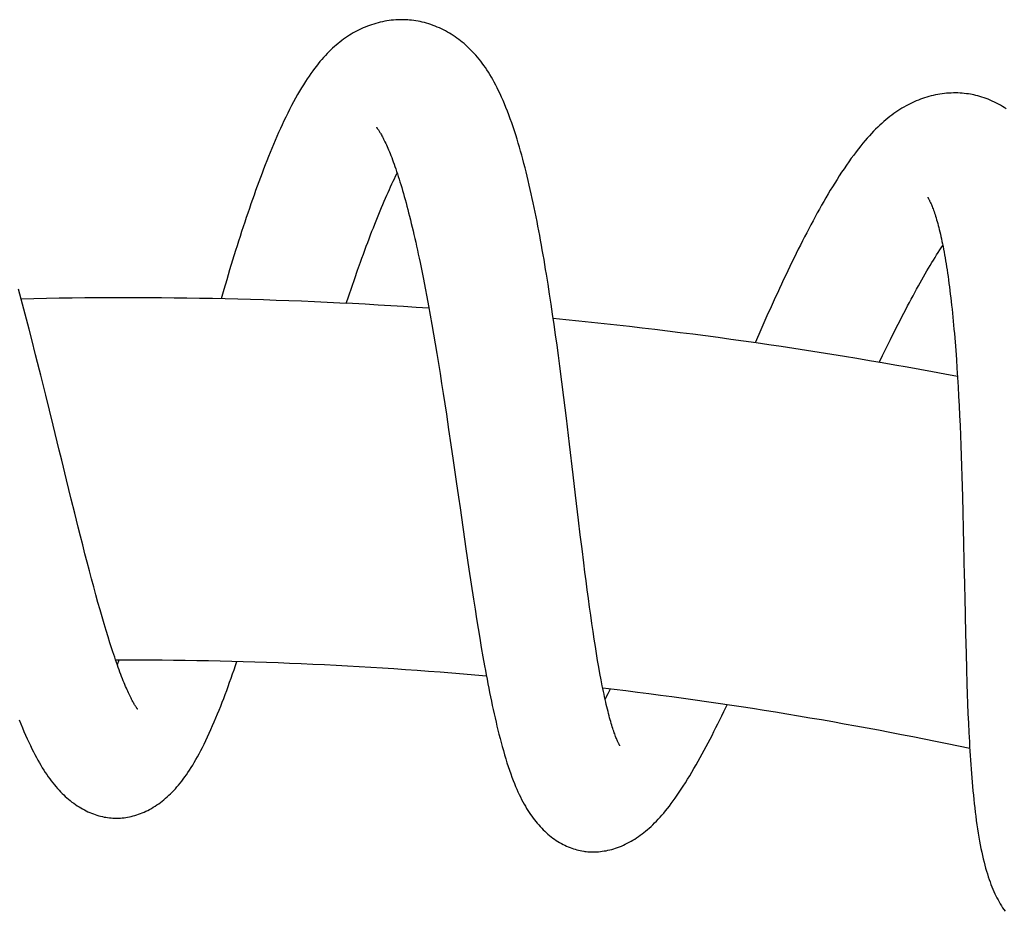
# Model space of a CAD drawing. Header units: millimetres. Extents: x 160 to 318, y 73 to 291.
# Tile 126 of 129: x 294.55 to 299.17, y 286.66 to 290.84. Entities that reach past the tile are written whole.
import ezdxf

# ---------------------------------------------------------------- set-up
doc = ezdxf.new("R2010")
doc.units = ezdxf.units.MM
doc.header["$LTSCALE"] = 30.734
doc.layers.get('0').update_dxf_attribs({"linetype": 'CONTINUOUS'})

msp = doc.modelspace()

# ---------------------------------------------------------------- linework, layer by layer
at = {"color": 7, "linetype": 'Continuous'}
for p, q in [((295.5528, 289.7135), (295.5389, 289.668)), ((296.4325, 289.7033), (296.4406, 289.6641)), ((295.5389, 289.668), (295.525, 289.6222)), ((296.1259, 289.6272), (296.1396, 289.6664)), ((296.4406, 289.6641), (296.4486, 289.624)), ((297.0333, 289.6013), (297.0258, 289.6476)), ((295.525, 289.6222), (295.5113, 289.5761)), ((296.1122, 289.5873), (296.1259, 289.6272)), ((296.4486, 289.624), (296.4566, 289.5831)), ((297.0406, 289.5546), (297.0333, 289.6013)), ((294.5599, 289.5311), (294.5473, 289.5777)), ((295.5113, 289.5761), (295.4985, 289.5322)), ((296.0984, 289.5467), (296.1122, 289.5873)), ((296.4566, 289.5831), (296.4645, 289.5414)), ((297.0477, 289.5074), (297.0406, 289.5546)), ((294.5725, 289.4842), (294.5599, 289.5311)), ((296.0865, 289.511), (296.0984, 289.5467)), ((296.4645, 289.5414), (296.4724, 289.4989)), ((297.0548, 289.4598), (297.0477, 289.5074)), ((294.585, 289.437), (294.5725, 289.4842)), ((296.4724, 289.4989), (296.4802, 289.4555)), ((297.0617, 289.4118), (297.0548, 289.4598)), ((294.5975, 289.3895), (294.585, 289.437)), ((296.4802, 289.4555), (296.4881, 289.4114)), ((297.0686, 289.3635), (297.0617, 289.4118)), ((298.0606, 289.4519), (298.0413, 289.4083)), ((294.6099, 289.3418), (294.5975, 289.3895)), ((296.4881, 289.4114), (296.4958, 289.3666)), ((296.4958, 289.3666), (296.5036, 289.3212)), ((298.0413, 289.4083), (298.0221, 289.3645)), ((298.6401, 289.3413), (298.6583, 289.3778)), ((294.6283, 289.2701), (294.6099, 289.3418)), ((296.5036, 289.3212), (296.5112, 289.2752)), ((297.0753, 289.3148), (297.0686, 289.3635)), ((298.0221, 289.3645), (298.0054, 289.3259)), ((298.6218, 289.304), (298.6401, 289.3413)), ((296.5112, 289.2752), (296.5188, 289.2288)), ((297.0819, 289.266), (297.0753, 289.3148)), ((298.6034, 289.2661), (298.6218, 289.304)), ((298.9466, 289.2896), (298.9495, 289.2483)), ((296.5188, 289.2288), (296.5264, 289.1819)), ((297.0884, 289.217), (297.0819, 289.266)), ((298.588, 289.234), (298.6034, 289.2661)), ((298.9495, 289.2483), (298.9524, 289.2062)), ((296.5264, 289.1819), (296.5338, 289.1348)), ((297.0979, 289.1434), (297.0884, 289.217)), ((298.9524, 289.2062), (298.9551, 289.1634)), ((294.6758, 289.0807), (294.6525, 289.1744)), ((296.5338, 289.1348), (296.5412, 289.0874)), ((297.1072, 289.0699), (297.0979, 289.1434)), ((298.9551, 289.1634), (298.9577, 289.1197)), ((298.9577, 289.1197), (298.9601, 289.0752)), ((294.7106, 288.9398), (294.6758, 289.0807)), ((296.5412, 289.0874), (296.5486, 289.0397)), ((297.1193, 288.9722), (297.1072, 289.0699)), ((298.9601, 289.0752), (298.9624, 289.03)), ((296.5486, 289.0397), (296.5559, 288.9918)), ((298.9624, 289.03), (298.9646, 288.9841)), ((296.5559, 288.9918), (296.5667, 288.9195)), ((297.134, 288.8507), (297.1193, 288.9722)), ((298.9646, 288.9841), (298.9667, 288.9377)), ((296.5667, 288.9195), (296.5775, 288.8466)), ((298.9667, 288.9377), (298.9686, 288.8908)), ((298.9686, 288.8908), (298.9704, 288.8434)), ((296.5775, 288.8466), (296.5882, 288.7731)), ((297.1512, 288.7059), (297.134, 288.8507)), ((298.9704, 288.8434), (298.9721, 288.7958)), ((294.7735, 288.6824), (294.7509, 288.7748)), ((296.5882, 288.7731), (296.6025, 288.6748)), ((298.9721, 288.7958), (298.9738, 288.7478)), ((298.9738, 288.7478), (298.9753, 288.6997)), ((294.7957, 288.5921), (294.7735, 288.6824)), ((297.1625, 288.6105), (297.1512, 288.7059)), ((298.9753, 288.6997), (298.9767, 288.6512)), ((298.9767, 288.6512), (298.9781, 288.6025)), ((294.8121, 288.5259), (294.7957, 288.5921)), ((297.1764, 288.4937), (297.1625, 288.6105)), ((298.9781, 288.6025), (298.98, 288.5291)), ((296.6201, 288.5522), (296.6481, 288.3585)), ((294.8282, 288.4612), (294.8121, 288.5259)), ((297.1846, 288.4254), (297.1764, 288.4937)), ((298.98, 288.5291), (298.9817, 288.4551)), ((294.8389, 288.4189), (294.8282, 288.4612)), ((298.9817, 288.4551), (298.9834, 288.3807)), ((294.8495, 288.3772), (294.8389, 288.4189)), ((297.1927, 288.3585), (297.1846, 288.4254)), ((294.86, 288.3363), (294.8495, 288.3772)), ((296.6481, 288.3585), (296.6621, 288.2633)), ((297.2008, 288.2931), (297.1927, 288.3585)), ((294.8704, 288.296), (294.86, 288.3363)), ((294.8807, 288.2565), (294.8704, 288.296)), ((294.891, 288.2178), (294.8807, 288.2565)), ((296.6621, 288.2633), (296.6727, 288.1927)), ((297.2062, 288.2503), (297.2008, 288.2931)), ((294.9011, 288.18), (294.891, 288.2178)), ((297.2116, 288.2082), (297.2062, 288.2503)), ((294.9111, 288.1432), (294.9011, 288.18)), ((296.6727, 288.1927), (296.6834, 288.1227)), ((297.217, 288.1667), (297.2116, 288.2082)), ((297.2225, 288.126), (297.217, 288.1667)), ((294.921, 288.1075), (294.9111, 288.1432)), ((296.6834, 288.1227), (296.6906, 288.0765)), ((297.2279, 288.0861), (297.2225, 288.126)), ((298.9887, 288.1325), (298.9924, 287.9623)), ((294.9308, 288.0728), (294.921, 288.1075)), ((294.9404, 288.0393), (294.9308, 288.0728)), ((296.6906, 288.0765), (296.6979, 288.0306)), ((297.2334, 288.0471), (297.2279, 288.0861)), ((294.9499, 288.007), (294.9404, 288.0393)), ((296.6979, 288.0306), (296.7052, 287.9853)), ((297.2388, 288.009), (297.2334, 288.0471)), ((294.9592, 287.9759), (294.9499, 288.007)), ((296.7052, 287.9853), (296.7126, 287.9405)), ((297.2443, 287.9719), (297.2388, 288.009)), ((294.9683, 287.946), (294.9592, 287.9759)), ((294.9773, 287.9172), (294.9683, 287.946)), ((296.7126, 287.9405), (296.7201, 287.8963)), ((297.2497, 287.9359), (297.2443, 287.9719)), ((297.2552, 287.901), (297.2497, 287.9359)), ((298.9924, 287.9623), (298.9948, 287.8666)), ((294.9862, 287.8895), (294.9773, 287.9172)), ((296.7201, 287.8963), (296.7276, 287.8528)), ((297.2606, 287.8673), (297.2552, 287.901)), ((296.7276, 287.8528), (296.7353, 287.8099)), ((297.266, 287.8349), (297.2606, 287.8673)), ((298.9948, 287.8666), (298.9968, 287.7953)), ((295.0195, 287.8371), (295.0114, 287.8154)), ((297.2715, 287.8036), (297.266, 287.8349)), ((297.2769, 287.7734), (297.2715, 287.8036)), ((298.9968, 287.7953), (298.999, 287.7247)), ((297.2823, 287.7443), (297.2769, 287.7734)), ((297.2878, 287.7164), (297.2823, 287.7443)), ((298.999, 287.7247), (299.0006, 287.6782)), ((299.0006, 287.6782), (299.0023, 287.6321)), ((299.0023, 287.6321), (299.0041, 287.5865)), ((299.0041, 287.5865), (299.0061, 287.5414)), ((299.0061, 287.5414), (299.0083, 287.497)), ((299.0083, 287.497), (299.0106, 287.4532))]:
    msp.add_line(p, q, dxfattribs=at)
for points in [[(296.3756, 290.8413), (296.3684, 290.8417), (296.3586, 290.8421), (296.3486, 290.8423), (296.3386, 290.8422), (296.3285, 290.8419), (296.3183, 290.8414), (296.308, 290.8405), (296.2977, 290.8395), (296.2873, 290.8382), (296.2769, 290.8366), (296.2665, 290.8348), (296.2561, 290.8327), (296.2458, 290.8304), (296.2355, 290.8278), (296.2252, 290.825), (296.2151, 290.8219), (296.205, 290.8187), (296.195, 290.8152), (296.1851, 290.8115), (296.1754, 290.8076), (296.1657, 290.8035), (296.1562, 290.7992), (296.1467, 290.7947), (296.1374, 290.79), (296.1281, 290.785), (296.1189, 290.7799), (296.1098, 290.7745), (296.1007, 290.769), (296.0917, 290.7631), (296.0828, 290.7571), (296.0739, 290.7508), (296.0651, 290.7443), (296.0564, 290.7376), (296.0477, 290.7306), (296.0391, 290.7234), (296.0305, 290.716), (296.022, 290.7083), (296.0135, 290.7003), (296.005, 290.692), (295.9966, 290.6834), (295.9881, 290.6745), (295.9797, 290.6652), (295.9712, 290.6556), (295.9627, 290.6457), (295.9543, 290.6354), (295.9458, 290.6247), (295.9374, 290.6137), (295.9289, 290.6022), (295.9204, 290.5903), (295.9118, 290.5779), (295.9031, 290.565), (295.8943, 290.5515), (295.8853, 290.5373), (295.8763, 290.5225), (295.8671, 290.507), (295.8578, 290.4908), (295.8484, 290.4741), (295.839, 290.4568), (295.8297, 290.4392), (295.8205, 290.4214), (295.8115, 290.4034), (295.8026, 290.3853), (295.7939, 290.3672), (295.7854, 290.3491), (295.7771, 290.3309), (295.7689, 290.3126), (295.7608, 290.2942), (295.7528, 290.2757), (295.7448, 290.2571), (295.737, 290.2383), (295.7291, 290.2192), (295.7214, 290.2001), (295.7137, 290.1807), (295.706, 290.1612), (295.6984, 290.1415), (295.6908, 290.1216), (295.6833, 290.1015), (295.6758, 290.0813), (295.6683, 290.0608), (295.6609, 290.0403), (295.6535, 290.0195), (295.6461, 289.9986), (295.6387, 289.9775), (295.6314, 289.9563), (295.6241, 289.9348), (295.6169, 289.9133), (295.6096, 289.8916), (295.6024, 289.8697), (295.5953, 289.8477), (295.5881, 289.8256), (295.581, 289.8034), (295.5739, 289.7811), (295.5668, 289.7586), (295.5528, 289.7135)], [(297.0258, 289.6476), (297.022, 289.6706), (297.0182, 289.6936), (297.0143, 289.7164), (297.0104, 289.7392), (297.0064, 289.7619), (297.0024, 289.7845), (296.9983, 289.8069), (296.9942, 289.8293), (296.99, 289.8516), (296.9858, 289.8737), (296.9815, 289.8956), (296.9771, 289.9174), (296.9727, 289.9391), (296.9683, 289.9607), (296.9638, 289.9821), (296.9592, 290.0034), (296.9546, 290.0245), (296.9498, 290.0454), (296.9451, 290.0662), (296.9402, 290.0869), (296.9353, 290.1073), (296.9303, 290.1276), (296.9253, 290.1476), (296.9202, 290.1674), (296.915, 290.187), (296.9097, 290.2063), (296.9044, 290.2255), (296.8989, 290.2445), (296.8933, 290.2635), (296.8876, 290.2824), (296.8817, 290.3013), (296.8756, 290.3203), (296.8693, 290.3393), (296.8628, 290.3582), (296.8562, 290.3769), (296.8494, 290.3953), (296.8426, 290.4133), (296.8357, 290.4307), (296.8288, 290.4476), (296.8219, 290.4638), (296.8151, 290.4794), (296.8082, 290.4943), (296.8014, 290.5087), (296.7946, 290.5225), (296.7878, 290.5358), (296.781, 290.5487), (296.7741, 290.5611), (296.7672, 290.5731), (296.7602, 290.5848), (296.7532, 290.5961), (296.7461, 290.6071), (296.7389, 290.6178), (296.7317, 290.6281), (296.7244, 290.6381), (296.7171, 290.6478), (296.7097, 290.6571), (296.7022, 290.6662), (296.6946, 290.6751), (296.687, 290.6836), (296.6792, 290.6919), (296.6714, 290.7), (296.6635, 290.7078), (296.6555, 290.7154), (296.6474, 290.7228), (296.6392, 290.7299), (296.6309, 290.7368), (296.6225, 290.7435), (296.6141, 290.75), (296.6056, 290.7562), (296.5969, 290.7623), (296.5881, 290.7681), (296.5793, 290.7738), (296.5703, 290.7792), (296.5611, 290.7845), (296.5518, 290.7896), (296.5424, 290.7945), (296.5328, 290.7992), (296.5231, 290.8037), (296.5133, 290.8079), (296.5034, 290.8119), (296.4934, 290.8157), (296.4834, 290.8193), (296.4733, 290.8226), (296.4632, 290.8256), (296.4531, 290.8284), (296.443, 290.8309), (296.4329, 290.8332), (296.4229, 290.8352), (296.4129, 290.8369), (296.4029, 290.8384), (296.393, 290.8397), (296.3832, 290.8407), (296.3756, 290.8413)], [(299.0235, 290.4908), (299.0163, 290.4922), (299.0066, 290.4938), (298.9968, 290.4951), (298.9868, 290.4963), (298.9768, 290.4972), (298.9666, 290.4979), (298.9563, 290.4983), (298.9459, 290.4985), (298.9355, 290.4985), (298.925, 290.4982), (298.9145, 290.4977), (298.9039, 290.4969), (298.8933, 290.4958), (298.8828, 290.4945), (298.8723, 290.493), (298.8619, 290.4912), (298.8515, 290.4892), (298.8411, 290.487), (298.8309, 290.4845), (298.8207, 290.4818), (298.8107, 290.4789), (298.8007, 290.4758), (298.7908, 290.4725), (298.7809, 290.469), (298.7711, 290.4652), (298.7614, 290.4612), (298.7517, 290.457), (298.742, 290.4526), (298.7324, 290.4479), (298.7228, 290.443), (298.7132, 290.4379), (298.7037, 290.4325), (298.6942, 290.4269), (298.6847, 290.4211), (298.6752, 290.415), (298.6658, 290.4086), (298.6563, 290.4019), (298.6469, 290.395), (298.6374, 290.3878), (298.628, 290.3802), (298.6185, 290.3724), (298.6089, 290.3642), (298.5994, 290.3557), (298.5898, 290.3469), (298.5802, 290.3377), (298.5706, 290.3282), (298.5609, 290.3184), (298.5512, 290.3082), (298.5413, 290.2975), (298.5314, 290.2863), (298.5212, 290.2746), (298.5109, 290.2624), (298.5004, 290.2496), (298.4897, 290.2361), (298.4788, 290.2219), (298.4676, 290.2072), (298.4564, 290.1918), (298.445, 290.1759), (298.4337, 290.1597), (298.4224, 290.1431), (298.4112, 290.1264), (298.4002, 290.1095), (298.3894, 290.0927), (298.3788, 290.0757), (298.3683, 290.0587), (298.3579, 290.0416), (298.3476, 290.0244), (298.3374, 290.007), (298.3272, 289.9894), (298.3171, 289.9717), (298.307, 289.9538), (298.2969, 289.9357), (298.2869, 289.9174), (298.2769, 289.8989), (298.2669, 289.8803), (298.257, 289.8615), (298.2471, 289.8425), (298.2372, 289.8233), (298.2273, 289.804), (298.2174, 289.7845), (298.2075, 289.7649), (298.1977, 289.745), (298.1878, 289.725), (298.178, 289.7048), (298.1681, 289.6845), (298.1583, 289.664), (298.1485, 289.6433), (298.1387, 289.6225), (298.1289, 289.6016), (298.1191, 289.5805), (298.1093, 289.5594), (298.0995, 289.538), (298.0898, 289.5166), (298.08, 289.4951), (298.0606, 289.4519)], [(299.1834, 290.424), (299.1744, 290.4299), (299.1653, 290.4355), (299.1561, 290.4409), (299.1468, 290.4461), (299.1374, 290.4511), (299.1278, 290.4558), (299.1182, 290.4603), (299.1086, 290.4646), (299.0989, 290.4686), (299.0892, 290.4723), (299.0794, 290.4758), (299.0697, 290.479), (299.0599, 290.482), (299.0502, 290.4847), (299.0405, 290.4871), (299.0309, 290.4893), (299.0235, 290.4908)], [(296.2275, 290.3374), (296.2275, 290.3374), (296.2276, 290.3372), (296.2279, 290.3369), (296.2284, 290.3363), (296.2289, 290.3356), (296.2297, 290.3347), (296.2305, 290.3336), (296.2315, 290.3323), (296.2326, 290.3308), (296.2339, 290.3291), (296.2353, 290.3271), (296.2368, 290.3249), (296.2384, 290.3224), (296.2402, 290.3196), (296.2421, 290.3166), (296.2441, 290.3133), (296.2463, 290.3098), (296.2485, 290.3059), (296.2509, 290.3017), (296.2534, 290.2972), (296.256, 290.2923), (296.2588, 290.287), (296.2617, 290.2813), (296.2648, 290.2752), (296.2679, 290.2687), (296.2712, 290.2619), (296.2745, 290.2547), (296.2779, 290.2472), (296.2813, 290.2393), (296.2848, 290.2311), (296.2884, 290.2226), (296.292, 290.2137), (296.2956, 290.2045), (296.2994, 290.1949), (296.3031, 290.185), (296.3069, 290.1747), (296.3108, 290.1642), (296.3146, 290.1533), (296.3185, 290.142), (296.3224, 290.1305), (296.3264, 290.1186), (296.3303, 290.1064), (296.3343, 290.094), (296.3383, 290.0812), (296.3423, 290.0681), (296.3463, 290.0547), (296.3503, 290.041), (296.3544, 290.027), (296.3585, 290.0127), (296.3625, 289.998), (296.3666, 289.983), (296.3707, 289.9676), (296.3749, 289.9519), (296.379, 289.9359), (296.3831, 289.9196), (296.3873, 289.903), (296.3914, 289.8862), (296.3956, 289.869), (296.3997, 289.8516), (296.4038, 289.8339), (296.408, 289.8159), (296.4121, 289.7978), (296.4162, 289.7793), (296.4203, 289.7607), (296.4244, 289.7418), (296.4284, 289.7227), (296.4325, 289.7033)], [(296.1396, 289.6664), (296.1532, 289.7048), (296.16, 289.7237), (296.1668, 289.7423), (296.1735, 289.7608), (296.1803, 289.7789), (296.187, 289.7969), (296.1936, 289.8145), (296.2003, 289.8319), (296.2069, 289.8491), (296.2134, 289.8659), (296.2199, 289.8825), (296.2264, 289.8988), (296.2328, 289.9147), (296.2392, 289.9304), (296.2455, 289.9458), (296.2517, 289.9609), (296.258, 289.9757), (296.2642, 289.9902), (296.2703, 290.0044), (296.2764, 290.0184), (296.2825, 290.0321), (296.2885, 290.0455), (296.2945, 290.0586), (296.3004, 290.0714), (296.3063, 290.0839), (296.3121, 290.0961), (296.3178, 290.108), (296.3235, 290.1195), (296.325, 290.1227)], [(298.8151, 290.0088), (298.8151, 290.0087), (298.8152, 290.0085), (298.8155, 290.0081), (298.8159, 290.0076), (298.8164, 290.0068), (298.817, 290.0058), (298.8177, 290.0046), (298.8185, 290.0031), (298.8195, 290.0015), (298.8205, 289.9996), (298.8217, 289.9974), (298.8229, 289.995), (298.8242, 289.9923), (298.8257, 289.9893), (298.8272, 289.9861), (298.8288, 289.9826), (298.8305, 289.9787), (298.8323, 289.9746), (298.8341, 289.9701), (298.8361, 289.9652), (298.8381, 289.9599), (298.8403, 289.9542), (298.8425, 289.9481), (298.8448, 289.9416), (298.8472, 289.9346), (298.8496, 289.9274), (298.852, 289.9198), (298.8545, 289.9118), (298.8569, 289.9035), (298.8594, 289.8949), (298.8619, 289.8859), (298.8644, 289.8766), (298.867, 289.867), (298.8695, 289.857), (298.872, 289.8466), (298.8745, 289.8359), (298.8771, 289.8249), (298.8796, 289.8135), (298.8821, 289.8018), (298.8846, 289.7898), (298.887, 289.7775), (298.8895, 289.7649), (298.8919, 289.7519), (298.8943, 289.7387), (298.8967, 289.7251), (298.8991, 289.7113), (298.9014, 289.6971), (298.9037, 289.6826), (298.906, 289.6677), (298.9083, 289.6525), (298.9105, 289.637), (298.9127, 289.6212), (298.9149, 289.605), (298.917, 289.5886), (298.9192, 289.5718), (298.9212, 289.5548), (298.9233, 289.5375), (298.9253, 289.5198), (298.9273, 289.5019), (298.9292, 289.4838), (298.9311, 289.4654), (298.933, 289.4467), (298.9348, 289.4278), (298.9366, 289.4087), (298.9384, 289.3894), (298.9401, 289.3698), (298.9418, 289.35)], [(298.6583, 289.3778), (298.6763, 289.4135), (298.6853, 289.4311), (298.6941, 289.4484), (298.703, 289.4654), (298.7117, 289.4823), (298.7205, 289.4988), (298.7291, 289.5152), (298.7377, 289.5312), (298.7462, 289.547), (298.7546, 289.5625), (298.7629, 289.5777), (298.7712, 289.5927), (298.7794, 289.6073), (298.7875, 289.6217), (298.7955, 289.6358), (298.8034, 289.6496), (298.8113, 289.6631), (298.8191, 289.6764), (298.8268, 289.6894), (298.8344, 289.7021), (298.842, 289.7145), (298.8494, 289.7267), (298.8568, 289.7386), (298.8641, 289.7502), (298.8713, 289.7615), (298.8784, 289.7724), (298.8854, 289.7831), (298.8858, 289.7837)], [(298.9418, 289.35), (298.945, 289.3099), (298.9466, 289.2896)], [(294.6525, 289.1744), (294.6465, 289.1983), (294.6283, 289.2701)], [(294.7509, 288.7748), (294.7395, 288.8217), (294.7106, 288.9398)], [(296.6025, 288.6748), (296.6131, 288.6011), (296.6201, 288.5522)], [(298.9834, 288.3807), (298.9866, 288.2314), (298.9871, 288.2066), (298.9876, 288.1819), (298.9887, 288.1325)], [(295.1074, 287.6065), (295.1074, 287.6065), (295.1073, 287.6066), (295.107, 287.607), (295.1066, 287.6074), (295.106, 287.6081), (295.1054, 287.609), (295.1045, 287.6101), (295.1036, 287.6114), (295.1025, 287.613), (295.1013, 287.6147), (295.0999, 287.6167), (295.0984, 287.619), (295.0968, 287.6215), (295.095, 287.6243), (295.0931, 287.6274), (295.0911, 287.6308), (295.0889, 287.6346), (295.0866, 287.6387), (295.0841, 287.6431), (295.0816, 287.6478), (295.0789, 287.6529), (295.0761, 287.6583), (295.0733, 287.6641), (295.0703, 287.6701), (295.0672, 287.6765), (295.0641, 287.6833), (295.0608, 287.6904), (295.0575, 287.6978), (295.0541, 287.7055), (295.0506, 287.7137), (295.0471, 287.7221), (295.0434, 287.7309), (295.0397, 287.7401), (295.0359, 287.7495), (295.0321, 287.7594), (295.0282, 287.7696), (295.0242, 287.7801), (295.0202, 287.7909), (295.0161, 287.8021), (295.012, 287.8136), (295.0078, 287.8255), (295.0036, 287.8376), (294.9993, 287.8501), (294.995, 287.8629), (294.9906, 287.876), (294.9862, 287.8895)], [(295.0043, 287.095), (295.0105, 287.095), (295.0186, 287.0952), (295.0267, 287.0957), (295.0349, 287.0963), (295.0432, 287.0972), (295.0515, 287.0984), (295.0599, 287.0997), (295.0683, 287.1014), (295.0768, 287.1033), (295.0854, 287.1054), (295.094, 287.1078), (295.1026, 287.1104), (295.1113, 287.1134), (295.12, 287.1166), (295.1286, 287.12), (295.1373, 287.1237), (295.146, 287.1277), (295.1546, 287.1319), (295.1633, 287.1365), (295.1719, 287.1412), (295.1805, 287.1463), (295.189, 287.1516), (295.1975, 287.1572), (295.2058, 287.163), (295.2141, 287.169), (295.2223, 287.1753), (295.2303, 287.1817), (295.2383, 287.1884), (295.2461, 287.1953), (295.2539, 287.2024), (295.2615, 287.2097), (295.2691, 287.2173), (295.2767, 287.2251), (295.2842, 287.2333), (295.2917, 287.2417), (295.2991, 287.2504), (295.3065, 287.2594), (295.3139, 287.2687), (295.3213, 287.2784), (295.3286, 287.2884), (295.336, 287.2988), (295.3434, 287.3096), (295.3508, 287.3208), (295.3582, 287.3324), (295.3657, 287.3444), (295.3731, 287.357), (295.3807, 287.37), (295.3882, 287.3835), (295.3959, 287.3975), (295.4036, 287.4121), (295.4114, 287.4273), (295.4193, 287.4431), (295.4273, 287.4595), (295.4353, 287.4765), (295.4433, 287.4938), (295.4513, 287.5116), (295.4592, 287.5297), (295.467, 287.5479), (295.4747, 287.5661), (295.4822, 287.5844), (295.4896, 287.6026), (295.4969, 287.6209), (295.504, 287.6392), (295.5111, 287.6575), (295.5181, 287.6761), (295.5251, 287.6947), (295.5321, 287.7137), (295.539, 287.7328), (295.546, 287.7522), (295.5529, 287.7718), (295.5599, 287.7916), (295.5668, 287.8116), (295.573, 287.8298)], [(296.7353, 287.8099), (296.7392, 287.7886), (296.7431, 287.7676), (296.747, 287.7467), (296.751, 287.7259), (296.755, 287.7053), (296.7591, 287.6848), (296.7632, 287.6645), (296.7674, 287.6444), (296.7716, 287.6244), (296.7758, 287.6046), (296.7802, 287.585), (296.7846, 287.5655), (296.789, 287.5462), (296.7935, 287.527), (296.7982, 287.5079), (296.8029, 287.4888), (296.8078, 287.4698), (296.8129, 287.4506), (296.8181, 287.4314), (296.8235, 287.4122), (296.829, 287.393), (296.8347, 287.3741), (296.8405, 287.3555), (296.8464, 287.3374), (296.8523, 287.32), (296.8581, 287.3034), (296.8639, 287.2875), (296.8696, 287.2725), (296.8753, 287.2581), (296.8809, 287.2444), (296.8866, 287.2313), (296.8922, 287.2187), (296.8978, 287.2065), (296.9035, 287.1947), (296.9093, 287.1833), (296.915, 287.1723), (296.9208, 287.1616), (296.9267, 287.1513), (296.9326, 287.1413), (296.9386, 287.1316), (296.9447, 287.1222), (296.9508, 287.113), (296.957, 287.1042), (296.9633, 287.0955), (296.9697, 287.0871), (296.9761, 287.0789), (296.9827, 287.071), (296.9895, 287.0632), (296.9963, 287.0556), (297.0033, 287.0482), (297.0105, 287.0409), (297.0178, 287.0339), (297.0252, 287.0271), (297.0327, 287.0204), (297.0404, 287.014), (297.0481, 287.0079), (297.056, 287.002), (297.0638, 286.9964), (297.0717, 286.991), (297.0797, 286.9859), (297.0877, 286.9811), (297.0958, 286.9765), (297.1038, 286.9722), (297.112, 286.9681), (297.1201, 286.9643), (297.1282, 286.9608), (297.1363, 286.9575), (297.1444, 286.9545), (297.1525, 286.9517), (297.1606, 286.9492), (297.1686, 286.9469), (297.1766, 286.9449), (297.1846, 286.9431), (297.1925, 286.9415), (297.2005, 286.9402), (297.2063, 286.9394)], [(297.3709, 287.4345), (297.3709, 287.4345), (297.3708, 287.4347), (297.3705, 287.435), (297.3702, 287.4356), (297.3697, 287.4363), (297.3692, 287.4373), (297.3685, 287.4385), (297.3677, 287.4399), (297.3668, 287.4415), (297.3658, 287.4434), (297.3647, 287.4455), (297.3635, 287.4479), (297.3622, 287.4506), (297.3608, 287.4536), (297.3593, 287.457), (297.3576, 287.4607), (297.3559, 287.4648), (297.3541, 287.4692), (297.3521, 287.4739), (297.3502, 287.479), (297.3481, 287.4845), (297.346, 287.4902), (297.3438, 287.4963), (297.3416, 287.5027), (297.3394, 287.5094), (297.3371, 287.5165), (297.3347, 287.5239), (297.3323, 287.5317), (297.3299, 287.5398), (297.3274, 287.5483), (297.3249, 287.5571), (297.3224, 287.5663), (297.3198, 287.5758), (297.3173, 287.5856), (297.3147, 287.5959), (297.312, 287.6064), (297.3094, 287.6173), (297.3067, 287.6286), (297.304, 287.6401), (297.3014, 287.652), (297.2987, 287.6643), (297.2959, 287.6768), (297.2932, 287.6897), (297.2905, 287.7029), (297.2878, 287.7164)], [(297.3253, 287.7009), (297.32, 287.6904), (297.314, 287.6786), (297.3082, 287.6672), (297.3024, 287.6561), (297.301, 287.6535)], [(297.2063, 286.9394), (297.2124, 286.9386), (297.2204, 286.9378), (297.2285, 286.9373), (297.2367, 286.9369), (297.245, 286.9368), (297.2534, 286.9369), (297.2618, 286.9373), (297.2703, 286.9379), (297.279, 286.9387), (297.2877, 286.9398), (297.2965, 286.9411), (297.3053, 286.9426), (297.3142, 286.9445), (297.3232, 286.9465), (297.3322, 286.9489), (297.3412, 286.9515), (297.3502, 286.9543), (297.3593, 286.9575), (297.3684, 286.9609), (297.3775, 286.9645), (297.3866, 286.9685), (297.3957, 286.9727), (297.4047, 286.9771), (297.4137, 286.9818), (297.4226, 286.9867), (297.4315, 286.9919), (297.4402, 286.9973), (297.4489, 287.0029), (297.4575, 287.0087), (297.466, 287.0148), (297.4745, 287.0211), (297.4829, 287.0276), (297.4913, 287.0344), (297.4997, 287.0415), (297.5081, 287.0488), (297.5165, 287.0565), (297.5249, 287.0644), (297.5333, 287.0727), (297.5418, 287.0813), (297.5503, 287.0903), (297.5589, 287.0996), (297.5675, 287.1093), (297.5761, 287.1194), (297.5848, 287.1299), (297.5936, 287.1408), (297.6025, 287.1522), (297.6115, 287.164), (297.6206, 287.1763), (297.6298, 287.1892), (297.6392, 287.2025), (297.6487, 287.2164), (297.6583, 287.2309), (297.6681, 287.2459), (297.678, 287.2615), (297.6879, 287.2775), (297.6979, 287.294), (297.7079, 287.3107), (297.7179, 287.3277), (297.7277, 287.3448), (297.7375, 287.362), (297.747, 287.3791), (297.7565, 287.3963), (297.7658, 287.4135), (297.775, 287.4308), (297.7843, 287.4483), (297.7935, 287.4659), (297.8027, 287.4838), (297.8119, 287.5018), (297.8211, 287.5201), (297.8304, 287.5386), (297.8396, 287.5573), (297.8489, 287.5761), (297.8581, 287.5951), (297.8736, 287.6272)], [(294.5509, 287.5561), (294.5584, 287.5377), (294.566, 287.5196), (294.5735, 287.5018), (294.5811, 287.4845), (294.5887, 287.4678), (294.5961, 287.4516), (294.6035, 287.4361), (294.6107, 287.4212), (294.6179, 287.407), (294.625, 287.3933), (294.632, 287.3801), (294.639, 287.3674), (294.646, 287.3552), (294.6529, 287.3434), (294.6598, 287.332), (294.6667, 287.3209), (294.6736, 287.3102), (294.6806, 287.2998), (294.6876, 287.2896), (294.6947, 287.2798), (294.7018, 287.2703), (294.709, 287.261), (294.7162, 287.252), (294.7234, 287.2433), (294.7307, 287.2349), (294.7381, 287.2268), (294.7455, 287.219), (294.7528, 287.2115), (294.7602, 287.2042), (294.7677, 287.1972), (294.7752, 287.1904), (294.783, 287.1838), (294.7908, 287.1773), (294.7989, 287.1709), (294.8072, 287.1648), (294.8154, 287.1589), (294.8238, 287.1533), (294.8321, 287.148), (294.8404, 287.1429), (294.8488, 287.1382), (294.8571, 287.1336), (294.8655, 287.1294), (294.8739, 287.1254), (294.8824, 287.1216), (294.8908, 287.1181), (294.8993, 287.1149), (294.9078, 287.1119), (294.9163, 287.1091), (294.9247, 287.1066), (294.9332, 287.1044), (294.9415, 287.1024), (294.9498, 287.1006), (294.9581, 287.0991), (294.9663, 287.0979), (294.9744, 287.0968), (294.9825, 287.096), (294.9905, 287.0955), (294.9984, 287.0951), (295.0043, 287.095)], [(299.0106, 287.4532), (299.0118, 287.4316), (299.0131, 287.4101), (299.0144, 287.3889), (299.0158, 287.3677), (299.0172, 287.3467), (299.0187, 287.3258), (299.0203, 287.3051), (299.0219, 287.2845), (299.0236, 287.264), (299.0254, 287.2435), (299.0273, 287.2233), (299.0292, 287.2031), (299.0313, 287.1831), (299.0334, 287.1633), (299.0356, 287.1435), (299.0379, 287.1238), (299.0404, 287.104), (299.043, 287.0841), (299.0458, 287.0643), (299.0487, 287.0446), (299.0517, 287.0253), (299.0549, 287.0062), (299.0581, 286.9877), (299.0615, 286.9697), (299.0649, 286.9523), (299.0684, 286.9355), (299.072, 286.9193), (299.0756, 286.9037), (299.0793, 286.8886), (299.0831, 286.874), (299.087, 286.8599), (299.0909, 286.8463), (299.0949, 286.8332), (299.099, 286.8204), (299.1032, 286.808), (299.1075, 286.7959), (299.1119, 286.7842), (299.1164, 286.7728), (299.121, 286.7618), (299.1257, 286.7511), (299.1304, 286.7407), (299.1353, 286.7306), (299.1402, 286.7208), (299.1453, 286.7112), (299.1505, 286.7018), (299.1558, 286.6927), (299.1613, 286.6838), (299.1668, 286.675), (299.1726, 286.6665), (299.1785, 286.6581)]]:
    msp.add_lwpolyline(points, dxfattribs=at)
for radius, start, end in [(20.85, 86.07167, 91.33597), (20.85, 79.19432, 84.463), (19.15, 84.91222, 90.12605), (19.15, 78.04598, 83.2703)]:
    msp.add_arc((295.046, 268.6872), radius, start, end, dxfattribs=at)

doc.saveas('drawing.dxf')
